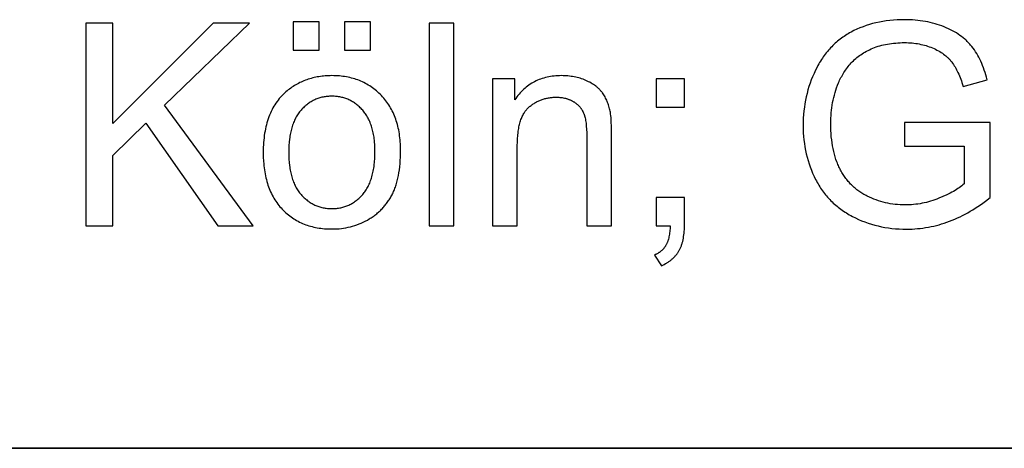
# Model space of a CAD drawing. Header units: millimetres. Extents: x -5878 to -4878, y 4408 to 5408.
# Tile 53 of 119: x -4998 to -4972, y 4457 to 4468. Entities that reach past the tile are written whole.
import ezdxf

# ---------------------------------------------------------------- set-up
doc = ezdxf.new("R2010")
doc.units = ezdxf.units.MM
doc.layers.add('SHOW Mini_Safetyfree Holder', color=7, linetype='Continuous', true_color=0x000000)

msp = doc.modelspace()

# ---------------------------------------------------------------- linework, layer by layer
at = {"layer": 'SHOW Mini_Safetyfree Holder'}
for points in [[(-4995.244, 4468.156), (-4995.948, 4468.156)], [(-4995.948, 4468.156), (-4995.948, 4462.84)], [(-4992.604, 4468.156), (-4995.244, 4465.52)], [(-4995.244, 4465.52), (-4995.244, 4468.156)], [(-4993.881, 4466.002), (-4991.65, 4468.156)], [(-4991.65, 4468.156), (-4992.604, 4468.156)], [(-4989.823, 4468.189), (-4990.504, 4468.189)], [(-4990.504, 4468.189), (-4990.504, 4467.445)], [(-4989.823, 4467.445), (-4989.823, 4468.189)], [(-4988.47, 4468.189), (-4989.152, 4468.189)], [(-4989.152, 4468.189), (-4989.152, 4467.445)], [(-4988.47, 4467.445), (-4988.47, 4468.189)], [(-4986.28, 4468.156), (-4986.932, 4468.156)], [(-4986.932, 4468.156), (-4986.932, 4462.84)], [(-4986.28, 4462.84), (-4986.28, 4468.156)], [(-4972.267, 4466.669), (-4972.285, 4466.735), (-4972.303, 4466.8), (-4972.323, 4466.863), (-4972.344, 4466.925), (-4972.365, 4466.985), (-4972.388, 4467.043), (-4972.412, 4467.1), (-4972.436, 4467.155), (-4972.462, 4467.209), (-4972.489, 4467.261), (-4972.516, 4467.311), (-4972.545, 4467.36), (-4972.575, 4467.407), (-4972.605, 4467.453), (-4972.637, 4467.497), (-4972.669, 4467.539), (-4972.686, 4467.56), (-4972.703, 4467.581), (-4972.721, 4467.601), (-4972.739, 4467.621), (-4972.757, 4467.64), (-4972.776, 4467.659), (-4972.795, 4467.678), (-4972.814, 4467.697), (-4972.834, 4467.716), (-4972.855, 4467.734), (-4972.896, 4467.769), (-4972.94, 4467.803), (-4972.985, 4467.836), (-4973.031, 4467.868), (-4973.079, 4467.899), (-4973.129, 4467.929), (-4973.18, 4467.957), (-4973.233, 4467.985), (-4973.287, 4468.011), (-4973.343, 4468.036), (-4973.4, 4468.06), (-4973.459, 4468.082), (-4973.518, 4468.104), (-4973.579, 4468.123), (-4973.64, 4468.142), (-4973.702, 4468.158), (-4973.765, 4468.174), (-4973.829, 4468.188), (-4973.894, 4468.2), (-4973.959, 4468.211), (-4974.026, 4468.22), (-4974.093, 4468.228), (-4974.161, 4468.235), (-4974.23, 4468.24), (-4974.3, 4468.244), (-4974.371, 4468.246), (-4974.443, 4468.247), (-4974.541, 4468.245), (-4974.638, 4468.242), (-4974.734, 4468.235), (-4974.828, 4468.226), (-4974.921, 4468.215), (-4975.012, 4468.201), (-4975.102, 4468.184), (-4975.191, 4468.165), (-4975.278, 4468.143), (-4975.363, 4468.119), (-4975.447, 4468.092), (-4975.53, 4468.063), (-4975.611, 4468.031), (-4975.691, 4467.997), (-4975.769, 4467.96), (-4975.846, 4467.92), (-4975.884, 4467.899), (-4975.921, 4467.878), (-4975.958, 4467.856), (-4975.994, 4467.833), (-4976.03, 4467.81), (-4976.065, 4467.786), (-4976.099, 4467.761), (-4976.133, 4467.735), (-4976.166, 4467.709), (-4976.199, 4467.682), (-4976.231, 4467.655), (-4976.263, 4467.627), (-4976.294, 4467.598), (-4976.325, 4467.568), (-4976.355, 4467.538), (-4976.384, 4467.507), (-4976.413, 4467.476), (-4976.442, 4467.443), (-4976.469, 4467.411), (-4976.497, 4467.377), (-4976.523, 4467.343), (-4976.549, 4467.308), (-4976.575, 4467.272), (-4976.6, 4467.236), (-4976.624, 4467.199), (-4976.648, 4467.161), (-4976.672, 4467.123), (-4976.694, 4467.084), (-4976.717, 4467.044), (-4976.738, 4467.004), (-4976.78, 4466.921), (-4976.819, 4466.837), (-4976.856, 4466.751), (-4976.89, 4466.665), (-4976.922, 4466.578), (-4976.951, 4466.491), (-4976.978, 4466.402), (-4977.002, 4466.313), (-4977.023, 4466.223), (-4977.043, 4466.132), (-4977.059, 4466.04), (-4977.073, 4465.947), (-4977.084, 4465.854), (-4977.093, 4465.76), (-4977.1, 4465.665), (-4977.103, 4465.569), (-4977.105, 4465.472), (-4977.103, 4465.375), (-4977.1, 4465.279), (-4977.093, 4465.184), (-4977.084, 4465.09), (-4977.073, 4464.997), (-4977.059, 4464.906), (-4977.042, 4464.815), (-4977.023, 4464.726), (-4977.001, 4464.638), (-4976.977, 4464.551), (-4976.95, 4464.466), (-4976.921, 4464.381), (-4976.889, 4464.298), (-4976.855, 4464.215), (-4976.818, 4464.134), (-4976.778, 4464.054), (-4976.758, 4464.015), (-4976.736, 4463.976), (-4976.714, 4463.938), (-4976.692, 4463.9), (-4976.669, 4463.863), (-4976.645, 4463.827), (-4976.62, 4463.791), (-4976.595, 4463.756), (-4976.57, 4463.721), (-4976.544, 4463.687), (-4976.517, 4463.653), (-4976.489, 4463.621), (-4976.461, 4463.588), (-4976.433, 4463.556), (-4976.403, 4463.525), (-4976.373, 4463.495), (-4976.343, 4463.465), (-4976.312, 4463.435), (-4976.28, 4463.406), (-4976.248, 4463.378), (-4976.215, 4463.35), (-4976.181, 4463.323), (-4976.147, 4463.297), (-4976.112, 4463.271), (-4976.077, 4463.245), (-4976.041, 4463.221), (-4976.004, 4463.196), (-4975.967, 4463.173), (-4975.929, 4463.15), (-4975.891, 4463.127), (-4975.852, 4463.106), (-4975.812, 4463.084), (-4975.731, 4463.044), (-4975.65, 4463.006), (-4975.567, 4462.97), (-4975.483, 4462.938), (-4975.398, 4462.907), (-4975.312, 4462.88), (-4975.224, 4462.855), (-4975.136, 4462.833), (-4975.046, 4462.813), (-4974.956, 4462.796), (-4974.864, 4462.782), (-4974.771, 4462.77), (-4974.677, 4462.761), (-4974.582, 4462.754), (-4974.486, 4462.75), (-4974.388, 4462.749), (-4974.316, 4462.75), (-4974.244, 4462.752), (-4974.172, 4462.756), (-4974.1, 4462.762), (-4974.029, 4462.769), (-4973.957, 4462.778), (-4973.886, 4462.789), (-4973.815, 4462.801), (-4973.745, 4462.815), (-4973.674, 4462.83), (-4973.604, 4462.847), (-4973.534, 4462.866), (-4973.465, 4462.887), (-4973.395, 4462.909), (-4973.326, 4462.932), (-4973.257, 4462.957), (-4973.188, 4462.984), (-4973.12, 4463.013), (-4973.051, 4463.043), (-4972.983, 4463.074), (-4972.916, 4463.108), (-4972.848, 4463.143), (-4972.781, 4463.179), (-4972.714, 4463.217), (-4972.647, 4463.257), (-4972.581, 4463.298), (-4972.514, 4463.341), (-4972.448, 4463.385), (-4972.383, 4463.432), (-4972.317, 4463.479), (-4972.187, 4463.579)], [(-4972.876, 4463.935), (-4972.905, 4463.91), (-4972.936, 4463.885), (-4972.968, 4463.861), (-4973.002, 4463.837), (-4973.037, 4463.812), (-4973.074, 4463.788), (-4973.113, 4463.765), (-4973.154, 4463.741), (-4973.196, 4463.718), (-4973.239, 4463.695), (-4973.332, 4463.649), (-4973.431, 4463.604), (-4973.536, 4463.559), (-4973.591, 4463.538), (-4973.645, 4463.518), (-4973.7, 4463.5), (-4973.755, 4463.482), (-4973.81, 4463.467), (-4973.866, 4463.452), (-4973.921, 4463.439), (-4973.977, 4463.428), (-4974.033, 4463.417), (-4974.089, 4463.408), (-4974.145, 4463.401), (-4974.201, 4463.395), (-4974.258, 4463.39), (-4974.314, 4463.386), (-4974.371, 4463.384), (-4974.428, 4463.384), (-4974.494, 4463.384), (-4974.559, 4463.387), (-4974.623, 4463.392), (-4974.688, 4463.398), (-4974.751, 4463.406), (-4974.815, 4463.416), (-4974.877, 4463.428), (-4974.94, 4463.442), (-4975.002, 4463.457), (-4975.063, 4463.474), (-4975.124, 4463.493), (-4975.184, 4463.514), (-4975.244, 4463.537), (-4975.304, 4463.561), (-4975.363, 4463.588), (-4975.422, 4463.616), (-4975.451, 4463.63), (-4975.48, 4463.646), (-4975.508, 4463.661), (-4975.535, 4463.678), (-4975.563, 4463.694), (-4975.59, 4463.711), (-4975.616, 4463.729), (-4975.642, 4463.747), (-4975.667, 4463.766), (-4975.693, 4463.785), (-4975.717, 4463.804), (-4975.741, 4463.824), (-4975.765, 4463.845), (-4975.789, 4463.866), (-4975.812, 4463.887), (-4975.834, 4463.909), (-4975.856, 4463.932), (-4975.878, 4463.955), (-4975.899, 4463.978), (-4975.92, 4464.002), (-4975.94, 4464.026), (-4975.96, 4464.051), (-4975.979, 4464.077), (-4975.998, 4464.102), (-4976.017, 4464.129), (-4976.035, 4464.156), (-4976.053, 4464.183), (-4976.07, 4464.211), (-4976.087, 4464.239), (-4976.103, 4464.268), (-4976.119, 4464.297), (-4976.135, 4464.326), (-4976.15, 4464.357), (-4976.164, 4464.387), (-4976.178, 4464.418), (-4976.192, 4464.45), (-4976.205, 4464.482), (-4976.218, 4464.514), (-4976.242, 4464.58), (-4976.264, 4464.648), (-4976.284, 4464.718), (-4976.302, 4464.79), (-4976.318, 4464.863), (-4976.332, 4464.938), (-4976.345, 4465.015), (-4976.355, 4465.094), (-4976.364, 4465.175), (-4976.371, 4465.258), (-4976.376, 4465.342), (-4976.378, 4465.428), (-4976.379, 4465.516), (-4976.379, 4465.588), (-4976.376, 4465.659), (-4976.372, 4465.729), (-4976.367, 4465.799), (-4976.36, 4465.868), (-4976.351, 4465.937), (-4976.34, 4466.004), (-4976.329, 4466.072), (-4976.315, 4466.138), (-4976.3, 4466.204), (-4976.283, 4466.269), (-4976.265, 4466.334), (-4976.245, 4466.398), (-4976.224, 4466.461), (-4976.201, 4466.524), (-4976.176, 4466.586), (-4976.161, 4466.621), (-4976.145, 4466.657), (-4976.128, 4466.691), (-4976.11, 4466.726), (-4976.092, 4466.76), (-4976.073, 4466.794), (-4976.053, 4466.827), (-4976.033, 4466.86), (-4976.011, 4466.893), (-4975.989, 4466.925), (-4975.966, 4466.957), (-4975.943, 4466.989), (-4975.918, 4467.02), (-4975.893, 4467.051), (-4975.867, 4467.081), (-4975.841, 4467.112), (-4975.813, 4467.141), (-4975.785, 4467.17), (-4975.755, 4467.198), (-4975.724, 4467.225), (-4975.693, 4467.252), (-4975.66, 4467.278), (-4975.626, 4467.303), (-4975.591, 4467.328), (-4975.555, 4467.352), (-4975.518, 4467.375), (-4975.48, 4467.397), (-4975.441, 4467.419), (-4975.4, 4467.439), (-4975.359, 4467.46), (-4975.317, 4467.479), (-4975.273, 4467.498), (-4975.229, 4467.516), (-4975.183, 4467.532), (-4975.137, 4467.548), (-4975.089, 4467.562), (-4975.041, 4467.575), (-4974.991, 4467.587), (-4974.94, 4467.598), (-4974.889, 4467.608), (-4974.836, 4467.617), (-4974.783, 4467.624), (-4974.728, 4467.63), (-4974.672, 4467.635), (-4974.615, 4467.639), (-4974.558, 4467.642), (-4974.499, 4467.644), (-4974.439, 4467.645), (-4974.389, 4467.644), (-4974.34, 4467.642), (-4974.291, 4467.64), (-4974.242, 4467.636), (-4974.195, 4467.631), (-4974.147, 4467.625), (-4974.101, 4467.618), (-4974.055, 4467.61), (-4974.009, 4467.6), (-4973.964, 4467.59), (-4973.92, 4467.579), (-4973.876, 4467.566), (-4973.833, 4467.552), (-4973.79, 4467.538), (-4973.748, 4467.522), (-4973.707, 4467.505), (-4973.666, 4467.487), (-4973.627, 4467.469), (-4973.588, 4467.449), (-4973.551, 4467.429), (-4973.515, 4467.409), (-4973.481, 4467.387), (-4973.447, 4467.365), (-4973.415, 4467.342), (-4973.384, 4467.319), (-4973.354, 4467.294), (-4973.325, 4467.269), (-4973.311, 4467.257), (-4973.297, 4467.244), (-4973.284, 4467.23), (-4973.271, 4467.217), (-4973.258, 4467.204), (-4973.246, 4467.19), (-4973.234, 4467.176), (-4973.222, 4467.162), (-4973.21, 4467.148), (-4973.199, 4467.133), (-4973.177, 4467.104), (-4973.155, 4467.073), (-4973.134, 4467.04), (-4973.114, 4467.006), (-4973.094, 4466.971), (-4973.074, 4466.935), (-4973.055, 4466.897), (-4973.036, 4466.858), (-4973.017, 4466.817), (-4972.999, 4466.775), (-4972.982, 4466.732), (-4972.965, 4466.687), (-4972.948, 4466.641), (-4972.932, 4466.594), (-4972.902, 4466.495)], [(-4990.504, 4467.445), (-4989.823, 4467.445)], [(-4989.152, 4467.445), (-4988.47, 4467.445)], [(-4984.68, 4466.691), (-4985.268, 4466.691)], [(-4985.268, 4466.691), (-4985.268, 4462.84)], [(-4982.138, 4465.208), (-4982.14, 4465.417), (-4982.147, 4465.593), (-4982.152, 4465.668), (-4982.159, 4465.735), (-4982.162, 4465.765), (-4982.166, 4465.793), (-4982.17, 4465.819), (-4982.174, 4465.842), (-4982.182, 4465.877), (-4982.19, 4465.911), (-4982.199, 4465.944), (-4982.209, 4465.977), (-4982.219, 4466.009), (-4982.23, 4466.041), (-4982.242, 4466.072), (-4982.254, 4466.102), (-4982.267, 4466.132), (-4982.281, 4466.162), (-4982.295, 4466.19), (-4982.31, 4466.218), (-4982.326, 4466.246), (-4982.343, 4466.273), (-4982.36, 4466.299), (-4982.377, 4466.325), (-4982.387, 4466.337), (-4982.396, 4466.35), (-4982.406, 4466.362), (-4982.416, 4466.374), (-4982.426, 4466.386), (-4982.437, 4466.398), (-4982.448, 4466.41), (-4982.459, 4466.421), (-4982.471, 4466.433), (-4982.482, 4466.444), (-4982.495, 4466.455), (-4982.507, 4466.466), (-4982.52, 4466.477), (-4982.533, 4466.487), (-4982.546, 4466.498), (-4982.559, 4466.508), (-4982.587, 4466.528), (-4982.616, 4466.548), (-4982.646, 4466.567), (-4982.678, 4466.585), (-4982.71, 4466.603), (-4982.744, 4466.62), (-4982.779, 4466.637), (-4982.814, 4466.653), (-4982.851, 4466.668), (-4982.888, 4466.682), (-4982.926, 4466.695), (-4982.964, 4466.708), (-4983.002, 4466.719), (-4983.041, 4466.729), (-4983.081, 4466.738), (-4983.12, 4466.747), (-4983.161, 4466.754), (-4983.201, 4466.76), (-4983.242, 4466.766), (-4983.284, 4466.77), (-4983.326, 4466.773), (-4983.368, 4466.776), (-4983.411, 4466.777), (-4983.455, 4466.778), (-4983.504, 4466.777), (-4983.553, 4466.775), (-4983.601, 4466.772), (-4983.649, 4466.768), (-4983.696, 4466.762), (-4983.742, 4466.756), (-4983.787, 4466.748), (-4983.832, 4466.738), (-4983.876, 4466.728), (-4983.919, 4466.716), (-4983.961, 4466.703), (-4984.003, 4466.689), (-4984.043, 4466.673), (-4984.084, 4466.656), (-4984.123, 4466.638), (-4984.162, 4466.619), (-4984.2, 4466.599), (-4984.237, 4466.577), (-4984.273, 4466.554), (-4984.309, 4466.53), (-4984.344, 4466.505), (-4984.378, 4466.478), (-4984.412, 4466.45), (-4984.445, 4466.421), (-4984.477, 4466.391), (-4984.508, 4466.359), (-4984.538, 4466.326), (-4984.568, 4466.292), (-4984.597, 4466.257), (-4984.626, 4466.22), (-4984.653, 4466.182), (-4984.68, 4466.143)], [(-4984.68, 4466.143), (-4984.68, 4466.691)], [(-4980.223, 4466.691), (-4980.967, 4466.691)], [(-4980.967, 4466.691), (-4980.967, 4465.947)], [(-4980.223, 4465.947), (-4980.223, 4466.691)], [(-4972.902, 4466.495), (-4972.267, 4466.669)], [(-4984.615, 4464.943), (-4984.614, 4465.034), (-4984.61, 4465.12), (-4984.604, 4465.204), (-4984.596, 4465.283), (-4984.591, 4465.321), (-4984.585, 4465.359), (-4984.579, 4465.395), (-4984.572, 4465.431), (-4984.565, 4465.466), (-4984.557, 4465.499), (-4984.548, 4465.532), (-4984.539, 4465.564), (-4984.53, 4465.595), (-4984.519, 4465.625), (-4984.508, 4465.654), (-4984.497, 4465.682), (-4984.485, 4465.709), (-4984.472, 4465.736), (-4984.459, 4465.761), (-4984.445, 4465.785), (-4984.438, 4465.797), (-4984.43, 4465.809), (-4984.423, 4465.82), (-4984.415, 4465.831), (-4984.407, 4465.842), (-4984.399, 4465.853), (-4984.391, 4465.864), (-4984.383, 4465.874), (-4984.375, 4465.884), (-4984.366, 4465.894), (-4984.358, 4465.903), (-4984.349, 4465.912), (-4984.34, 4465.922), (-4984.331, 4465.93), (-4984.322, 4465.939), (-4984.312, 4465.947), (-4984.293, 4465.964), (-4984.274, 4465.979), (-4984.254, 4465.995), (-4984.235, 4466.009), (-4984.215, 4466.024), (-4984.195, 4466.037), (-4984.174, 4466.051), (-4984.154, 4466.063), (-4984.133, 4466.075), (-4984.112, 4466.087), (-4984.091, 4466.098), (-4984.069, 4466.109), (-4984.047, 4466.119), (-4984.025, 4466.128), (-4984.003, 4466.137), (-4983.981, 4466.146), (-4983.958, 4466.154), (-4983.935, 4466.161), (-4983.912, 4466.168), (-4983.889, 4466.175), (-4983.866, 4466.181), (-4983.842, 4466.186), (-4983.818, 4466.191), (-4983.794, 4466.196), (-4983.769, 4466.2), (-4983.745, 4466.203), (-4983.72, 4466.206), (-4983.695, 4466.208), (-4983.67, 4466.21), (-4983.644, 4466.211), (-4983.618, 4466.212), (-4983.592, 4466.212), (-4983.56, 4466.212), (-4983.528, 4466.21), (-4983.497, 4466.208), (-4983.466, 4466.205), (-4983.436, 4466.201), (-4983.406, 4466.196), (-4983.377, 4466.19), (-4983.348, 4466.183), (-4983.334, 4466.179), (-4983.32, 4466.175), (-4983.306, 4466.171), (-4983.292, 4466.166), (-4983.279, 4466.161), (-4983.265, 4466.156), (-4983.252, 4466.151), (-4983.238, 4466.146), (-4983.225, 4466.14), (-4983.212, 4466.134), (-4983.199, 4466.128), (-4983.187, 4466.122), (-4983.174, 4466.115), (-4983.162, 4466.109), (-4983.149, 4466.102), (-4983.137, 4466.094), (-4983.125, 4466.087), (-4983.113, 4466.079), (-4983.102, 4466.072), (-4983.091, 4466.064), (-4983.079, 4466.056), (-4983.069, 4466.047), (-4983.058, 4466.039), (-4983.048, 4466.03), (-4983.037, 4466.022), (-4983.027, 4466.013), (-4983.018, 4466.004), (-4983.008, 4465.995), (-4982.999, 4465.985), (-4982.99, 4465.976), (-4982.981, 4465.966), (-4982.973, 4465.957), (-4982.964, 4465.947), (-4982.956, 4465.936), (-4982.948, 4465.926), (-4982.941, 4465.916), (-4982.933, 4465.905), (-4982.926, 4465.895), (-4982.919, 4465.884), (-4982.913, 4465.873), (-4982.906, 4465.861), (-4982.9, 4465.85), (-4982.894, 4465.839), (-4982.888, 4465.827), (-4982.882, 4465.815), (-4982.877, 4465.803), (-4982.872, 4465.791), (-4982.867, 4465.779), (-4982.862, 4465.766), (-4982.858, 4465.753), (-4982.853, 4465.74), (-4982.849, 4465.726), (-4982.841, 4465.698), (-4982.834, 4465.667), (-4982.827, 4465.636), (-4982.821, 4465.602), (-4982.815, 4465.567), (-4982.81, 4465.531), (-4982.805, 4465.493), (-4982.802, 4465.453), (-4982.796, 4465.369), (-4982.792, 4465.279), (-4982.791, 4465.182)], [(-4991.552, 4462.84), (-4993.881, 4466.002)], [(-4980.967, 4465.947), (-4980.223, 4465.947)], [(-4995.244, 4464.682), (-4994.374, 4465.53)], [(-4994.374, 4465.53), (-4992.481, 4462.84)], [(-4972.187, 4465.552), (-4974.439, 4465.549)], [(-4974.439, 4465.549), (-4974.439, 4464.925)], [(-4972.187, 4463.579), (-4972.187, 4465.552)], [(-4982.791, 4465.182), (-4982.791, 4462.84)], [(-4982.138, 4462.84), (-4982.138, 4465.208)], [(-4984.615, 4462.84), (-4984.615, 4464.943)], [(-4974.439, 4464.925), (-4972.876, 4464.925)], [(-4972.876, 4464.925), (-4972.876, 4463.935)], [(-4995.244, 4462.84), (-4995.244, 4464.682)], [(-4980.223, 4463.583), (-4980.967, 4463.583)], [(-4980.967, 4463.583), (-4980.967, 4462.84)], [(-4980.223, 4462.84), (-4980.223, 4463.583)], [(-4995.948, 4462.84), (-4995.244, 4462.84)], [(-4992.481, 4462.84), (-4991.552, 4462.84)], [(-4986.932, 4462.84), (-4986.28, 4462.84)], [(-4985.268, 4462.84), (-4984.615, 4462.84)], [(-4982.791, 4462.84), (-4982.138, 4462.84)], [(-4980.597, 4462.84), (-4980.599, 4462.799), (-4980.601, 4462.759), (-4980.604, 4462.721), (-4980.608, 4462.684), (-4980.612, 4462.648), (-4980.617, 4462.614), (-4980.623, 4462.58), (-4980.63, 4462.548), (-4980.637, 4462.517), (-4980.644, 4462.487), (-4980.653, 4462.459), (-4980.658, 4462.445), (-4980.662, 4462.431), (-4980.667, 4462.418), (-4980.672, 4462.405), (-4980.677, 4462.392), (-4980.683, 4462.38), (-4980.688, 4462.368), (-4980.694, 4462.356), (-4980.7, 4462.345), (-4980.706, 4462.334), (-4980.712, 4462.323), (-4980.718, 4462.312), (-4980.725, 4462.301), (-4980.732, 4462.291), (-4980.739, 4462.281), (-4980.746, 4462.271), (-4980.754, 4462.261), (-4980.761, 4462.251), (-4980.769, 4462.241), (-4980.778, 4462.232), (-4980.786, 4462.223), (-4980.794, 4462.214), (-4980.803, 4462.205), (-4980.812, 4462.196), (-4980.821, 4462.188), (-4980.831, 4462.179), (-4980.84, 4462.171), (-4980.85, 4462.163), (-4980.86, 4462.155), (-4980.871, 4462.147), (-4980.881, 4462.14), (-4980.892, 4462.132), (-4980.903, 4462.125), (-4980.914, 4462.118), (-4980.925, 4462.111), (-4980.937, 4462.104), (-4980.948, 4462.098), (-4980.96, 4462.091), (-4980.973, 4462.085), (-4980.985, 4462.079), (-4981.01, 4462.067)], [(-4980.967, 4462.84), (-4980.597, 4462.84)], [(-4980.829, 4461.788), (-4980.79, 4461.806), (-4980.753, 4461.824), (-4980.717, 4461.844), (-4980.699, 4461.854), (-4980.682, 4461.864), (-4980.665, 4461.874), (-4980.648, 4461.885), (-4980.632, 4461.896), (-4980.616, 4461.907), (-4980.601, 4461.919), (-4980.586, 4461.93), (-4980.571, 4461.942), (-4980.556, 4461.954), (-4980.542, 4461.967), (-4980.528, 4461.979), (-4980.514, 4461.992), (-4980.501, 4462.005), (-4980.488, 4462.018), (-4980.476, 4462.031), (-4980.464, 4462.045), (-4980.452, 4462.059), (-4980.44, 4462.073), (-4980.429, 4462.087), (-4980.418, 4462.102), (-4980.407, 4462.117), (-4980.397, 4462.131), (-4980.387, 4462.147), (-4980.378, 4462.162), (-4980.368, 4462.178), (-4980.36, 4462.194), (-4980.351, 4462.21), (-4980.343, 4462.226), (-4980.334, 4462.243), (-4980.327, 4462.26), (-4980.319, 4462.278), (-4980.312, 4462.296), (-4980.305, 4462.314), (-4980.298, 4462.332), (-4980.292, 4462.351), (-4980.286, 4462.37), (-4980.28, 4462.389), (-4980.269, 4462.428), (-4980.26, 4462.469), (-4980.251, 4462.511), (-4980.244, 4462.554), (-4980.238, 4462.599), (-4980.232, 4462.645), (-4980.228, 4462.691), (-4980.226, 4462.74), (-4980.224, 4462.789), (-4980.223, 4462.84)], [(-4981.01, 4462.067), (-4980.829, 4461.788)]]:
    msp.add_lwpolyline(points, dxfattribs=at)
for points in [[(-4991.291, 4464.765), (-4991.289, 4464.645), (-4991.284, 4464.528), (-4991.279, 4464.472), (-4991.274, 4464.415), (-4991.267, 4464.36), (-4991.26, 4464.306), (-4991.252, 4464.253), (-4991.243, 4464.2), (-4991.232, 4464.149), (-4991.221, 4464.098), (-4991.209, 4464.048), (-4991.196, 4463.999), (-4991.182, 4463.951), (-4991.167, 4463.904), (-4991.151, 4463.858), (-4991.134, 4463.812), (-4991.116, 4463.768), (-4991.097, 4463.724), (-4991.077, 4463.682), (-4991.056, 4463.64), (-4991.034, 4463.599), (-4991.011, 4463.559), (-4990.987, 4463.52), (-4990.962, 4463.482), (-4990.936, 4463.444), (-4990.91, 4463.408), (-4990.882, 4463.372), (-4990.853, 4463.338), (-4990.823, 4463.304), (-4990.793, 4463.271), (-4990.761, 4463.239), (-4990.729, 4463.208), (-4990.696, 4463.178), (-4990.663, 4463.15), (-4990.629, 4463.122), (-4990.595, 4463.095), (-4990.56, 4463.069), (-4990.524, 4463.044), (-4990.488, 4463.02), (-4990.451, 4462.998), (-4990.413, 4462.976), (-4990.375, 4462.955), (-4990.336, 4462.935), (-4990.297, 4462.917), (-4990.257, 4462.899), (-4990.217, 4462.882), (-4990.175, 4462.866), (-4990.134, 4462.852), (-4990.091, 4462.838), (-4990.048, 4462.825), (-4990.005, 4462.814), (-4989.96, 4462.803), (-4989.916, 4462.794), (-4989.87, 4462.785), (-4989.824, 4462.777), (-4989.778, 4462.771), (-4989.73, 4462.765), (-4989.683, 4462.761), (-4989.634, 4462.757), (-4989.585, 4462.755), (-4989.536, 4462.753), (-4989.485, 4462.753), (-4989.423, 4462.753), (-4989.361, 4462.756), (-4989.299, 4462.761), (-4989.238, 4462.767), (-4989.178, 4462.776), (-4989.118, 4462.786), (-4989.059, 4462.798), (-4989.001, 4462.811), (-4988.943, 4462.827), (-4988.886, 4462.845), (-4988.829, 4462.864), (-4988.773, 4462.885), (-4988.718, 4462.908), (-4988.663, 4462.933), (-4988.609, 4462.96), (-4988.555, 4462.988), (-4988.503, 4463.018), (-4988.477, 4463.034), (-4988.452, 4463.05), (-4988.427, 4463.067), (-4988.402, 4463.083), (-4988.378, 4463.1), (-4988.355, 4463.118), (-4988.332, 4463.136), (-4988.309, 4463.154), (-4988.286, 4463.173), (-4988.264, 4463.192), (-4988.242, 4463.211), (-4988.221, 4463.231), (-4988.2, 4463.251), (-4988.18, 4463.272), (-4988.16, 4463.292), (-4988.14, 4463.314), (-4988.121, 4463.335), (-4988.102, 4463.357), (-4988.083, 4463.38), (-4988.065, 4463.402), (-4988.048, 4463.425), (-4988.03, 4463.449), (-4988.013, 4463.473), (-4987.997, 4463.497), (-4987.981, 4463.522), (-4987.965, 4463.547), (-4987.95, 4463.572), (-4987.935, 4463.598), (-4987.92, 4463.624), (-4987.906, 4463.65), (-4987.892, 4463.677), (-4987.879, 4463.705), (-4987.866, 4463.733), (-4987.854, 4463.762), (-4987.842, 4463.791), (-4987.83, 4463.821), (-4987.819, 4463.852), (-4987.808, 4463.883), (-4987.798, 4463.915), (-4987.788, 4463.947), (-4987.77, 4464.014), (-4987.754, 4464.084), (-4987.739, 4464.156), (-4987.726, 4464.23), (-4987.714, 4464.307), (-4987.705, 4464.386), (-4987.697, 4464.468), (-4987.691, 4464.552), (-4987.686, 4464.639), (-4987.684, 4464.728), (-4987.683, 4464.82), (-4987.683, 4464.877), (-4987.685, 4464.933), (-4987.687, 4464.988), (-4987.691, 4465.043), (-4987.695, 4465.097), (-4987.701, 4465.15), (-4987.707, 4465.202), (-4987.714, 4465.254), (-4987.723, 4465.304), (-4987.732, 4465.354), (-4987.743, 4465.403), (-4987.754, 4465.452), (-4987.766, 4465.5), (-4987.779, 4465.546), (-4987.794, 4465.593), (-4987.809, 4465.638), (-4987.825, 4465.682), (-4987.842, 4465.726), (-4987.861, 4465.769), (-4987.88, 4465.811), (-4987.9, 4465.853), (-4987.921, 4465.893), (-4987.943, 4465.933), (-4987.967, 4465.972), (-4987.991, 4466.011), (-4988.016, 4466.048), (-4988.042, 4466.085), (-4988.069, 4466.121), (-4988.097, 4466.156), (-4988.126, 4466.191), (-4988.156, 4466.225), (-4988.187, 4466.258), (-4988.219, 4466.29), (-4988.251, 4466.321), (-4988.284, 4466.351), (-4988.318, 4466.379), (-4988.352, 4466.407), (-4988.386, 4466.434), (-4988.421, 4466.46), (-4988.457, 4466.485), (-4988.494, 4466.509), (-4988.53, 4466.532), (-4988.568, 4466.554), (-4988.606, 4466.575), (-4988.645, 4466.594), (-4988.684, 4466.613), (-4988.723, 4466.631), (-4988.764, 4466.648), (-4988.805, 4466.664), (-4988.846, 4466.678), (-4988.888, 4466.692), (-4988.93, 4466.705), (-4988.974, 4466.716), (-4989.017, 4466.727), (-4989.062, 4466.737), (-4989.106, 4466.745), (-4989.152, 4466.753), (-4989.198, 4466.76), (-4989.244, 4466.765), (-4989.291, 4466.77), (-4989.339, 4466.773), (-4989.387, 4466.776), (-4989.436, 4466.777), (-4989.485, 4466.778), (-4989.53, 4466.777), (-4989.574, 4466.776), (-4989.617, 4466.774), (-4989.661, 4466.771), (-4989.703, 4466.767), (-4989.746, 4466.763), (-4989.787, 4466.757), (-4989.829, 4466.751), (-4989.87, 4466.744), (-4989.911, 4466.736), (-4989.951, 4466.727), (-4989.991, 4466.718), (-4990.03, 4466.707), (-4990.069, 4466.696), (-4990.107, 4466.684), (-4990.145, 4466.671), (-4990.183, 4466.657), (-4990.22, 4466.642), (-4990.257, 4466.627), (-4990.293, 4466.611), (-4990.329, 4466.594), (-4990.365, 4466.576), (-4990.4, 4466.557), (-4990.435, 4466.537), (-4990.469, 4466.517), (-4990.503, 4466.495), (-4990.536, 4466.473), (-4990.569, 4466.45), (-4990.601, 4466.426), (-4990.634, 4466.402), (-4990.665, 4466.376), (-4990.697, 4466.35), (-4990.733, 4466.317), (-4990.769, 4466.283), (-4990.803, 4466.249), (-4990.836, 4466.213), (-4990.868, 4466.176), (-4990.899, 4466.137), (-4990.928, 4466.098), (-4990.957, 4466.058), (-4990.984, 4466.016), (-4991.01, 4465.974), (-4991.035, 4465.93), (-4991.059, 4465.886), (-4991.082, 4465.84), (-4991.103, 4465.793), (-4991.123, 4465.745), (-4991.143, 4465.696), (-4991.161, 4465.646), (-4991.177, 4465.595), (-4991.193, 4465.543), (-4991.208, 4465.49), (-4991.221, 4465.435), (-4991.233, 4465.38), (-4991.244, 4465.323), (-4991.254, 4465.265), (-4991.263, 4465.207), (-4991.27, 4465.147), (-4991.277, 4465.086), (-4991.282, 4465.024), (-4991.286, 4464.961), (-4991.289, 4464.897), (-4991.291, 4464.832)], [(-4990.62, 4464.765), (-4990.619, 4464.674), (-4990.615, 4464.586), (-4990.609, 4464.501), (-4990.6, 4464.419), (-4990.595, 4464.378), (-4990.589, 4464.339), (-4990.582, 4464.301), (-4990.575, 4464.263), (-4990.567, 4464.225), (-4990.559, 4464.189), (-4990.549, 4464.153), (-4990.54, 4464.118), (-4990.529, 4464.084), (-4990.518, 4464.051), (-4990.507, 4464.018), (-4990.494, 4463.986), (-4990.481, 4463.954), (-4990.468, 4463.924), (-4990.454, 4463.894), (-4990.439, 4463.865), (-4990.423, 4463.836), (-4990.407, 4463.808), (-4990.391, 4463.781), (-4990.373, 4463.755), (-4990.355, 4463.73), (-4990.337, 4463.705), (-4990.318, 4463.681), (-4990.298, 4463.657), (-4990.277, 4463.635), (-4990.257, 4463.613), (-4990.236, 4463.592), (-4990.214, 4463.571), (-4990.193, 4463.551), (-4990.171, 4463.532), (-4990.148, 4463.514), (-4990.126, 4463.496), (-4990.103, 4463.479), (-4990.08, 4463.463), (-4990.056, 4463.448), (-4990.032, 4463.433), (-4990.008, 4463.419), (-4989.983, 4463.406), (-4989.958, 4463.393), (-4989.933, 4463.381), (-4989.908, 4463.37), (-4989.882, 4463.36), (-4989.856, 4463.35), (-4989.829, 4463.341), (-4989.802, 4463.333), (-4989.775, 4463.325), (-4989.748, 4463.318), (-4989.72, 4463.312), (-4989.692, 4463.307), (-4989.663, 4463.302), (-4989.634, 4463.298), (-4989.605, 4463.295), (-4989.576, 4463.292), (-4989.546, 4463.291), (-4989.516, 4463.29), (-4989.485, 4463.289), (-4989.455, 4463.29), (-4989.425, 4463.291), (-4989.396, 4463.293), (-4989.366, 4463.295), (-4989.337, 4463.298), (-4989.309, 4463.302), (-4989.281, 4463.307), (-4989.253, 4463.312), (-4989.225, 4463.319), (-4989.198, 4463.325), (-4989.171, 4463.333), (-4989.144, 4463.341), (-4989.117, 4463.35), (-4989.091, 4463.36), (-4989.066, 4463.371), (-4989.04, 4463.382), (-4989.015, 4463.394), (-4988.99, 4463.406), (-4988.966, 4463.42), (-4988.942, 4463.434), (-4988.918, 4463.449), (-4988.894, 4463.464), (-4988.871, 4463.48), (-4988.848, 4463.497), (-4988.826, 4463.515), (-4988.803, 4463.533), (-4988.781, 4463.553), (-4988.76, 4463.572), (-4988.739, 4463.593), (-4988.718, 4463.614), (-4988.697, 4463.636), (-4988.677, 4463.659), (-4988.657, 4463.683), (-4988.638, 4463.707), (-4988.619, 4463.732), (-4988.601, 4463.758), (-4988.584, 4463.784), (-4988.567, 4463.812), (-4988.551, 4463.84), (-4988.535, 4463.868), (-4988.521, 4463.898), (-4988.506, 4463.928), (-4988.493, 4463.959), (-4988.48, 4463.991), (-4988.468, 4464.024), (-4988.456, 4464.057), (-4988.445, 4464.091), (-4988.435, 4464.126), (-4988.425, 4464.162), (-4988.416, 4464.198), (-4988.407, 4464.235), (-4988.399, 4464.273), (-4988.392, 4464.312), (-4988.385, 4464.351), (-4988.379, 4464.391), (-4988.374, 4464.432), (-4988.365, 4464.516), (-4988.359, 4464.604), (-4988.355, 4464.694), (-4988.354, 4464.787), (-4988.355, 4464.875), (-4988.359, 4464.96), (-4988.365, 4465.043), (-4988.369, 4465.083), (-4988.374, 4465.123), (-4988.38, 4465.161), (-4988.386, 4465.2), (-4988.392, 4465.237), (-4988.4, 4465.274), (-4988.407, 4465.31), (-4988.416, 4465.346), (-4988.425, 4465.381), (-4988.435, 4465.415), (-4988.445, 4465.448), (-4988.457, 4465.481), (-4988.468, 4465.513), (-4988.481, 4465.545), (-4988.494, 4465.575), (-4988.507, 4465.606), (-4988.522, 4465.635), (-4988.536, 4465.664), (-4988.552, 4465.692), (-4988.568, 4465.719), (-4988.585, 4465.746), (-4988.602, 4465.772), (-4988.62, 4465.797), (-4988.639, 4465.822), (-4988.658, 4465.846), (-4988.678, 4465.869), (-4988.699, 4465.892), (-4988.72, 4465.914), (-4988.741, 4465.935), (-4988.762, 4465.956), (-4988.784, 4465.976), (-4988.806, 4465.995), (-4988.828, 4466.013), (-4988.851, 4466.031), (-4988.873, 4466.047), (-4988.897, 4466.064), (-4988.92, 4466.079), (-4988.944, 4466.094), (-4988.968, 4466.108), (-4988.993, 4466.121), (-4989.017, 4466.134), (-4989.042, 4466.146), (-4989.068, 4466.157), (-4989.093, 4466.167), (-4989.119, 4466.177), (-4989.146, 4466.186), (-4989.172, 4466.194), (-4989.199, 4466.202), (-4989.227, 4466.208), (-4989.254, 4466.215), (-4989.282, 4466.22), (-4989.31, 4466.225), (-4989.338, 4466.229), (-4989.367, 4466.232), (-4989.396, 4466.234), (-4989.426, 4466.236), (-4989.455, 4466.237), (-4989.485, 4466.238), (-4989.516, 4466.237), (-4989.546, 4466.236), (-4989.576, 4466.234), (-4989.605, 4466.232), (-4989.634, 4466.229), (-4989.663, 4466.225), (-4989.692, 4466.22), (-4989.72, 4466.215), (-4989.748, 4466.209), (-4989.775, 4466.202), (-4989.802, 4466.194), (-4989.829, 4466.186), (-4989.856, 4466.177), (-4989.882, 4466.167), (-4989.908, 4466.157), (-4989.933, 4466.146), (-4989.958, 4466.134), (-4989.983, 4466.122), (-4990.008, 4466.108), (-4990.032, 4466.094), (-4990.056, 4466.08), (-4990.08, 4466.064), (-4990.103, 4466.048), (-4990.126, 4466.032), (-4990.148, 4466.014), (-4990.171, 4465.996), (-4990.193, 4465.977), (-4990.214, 4465.957), (-4990.236, 4465.937), (-4990.257, 4465.916), (-4990.277, 4465.894), (-4990.298, 4465.871), (-4990.318, 4465.848), (-4990.337, 4465.824), (-4990.355, 4465.799), (-4990.373, 4465.774), (-4990.391, 4465.748), (-4990.407, 4465.721), (-4990.423, 4465.693), (-4990.439, 4465.665), (-4990.454, 4465.636), (-4990.468, 4465.606), (-4990.481, 4465.575), (-4990.494, 4465.544), (-4990.507, 4465.512), (-4990.518, 4465.479), (-4990.529, 4465.446), (-4990.54, 4465.412), (-4990.549, 4465.377), (-4990.559, 4465.341), (-4990.567, 4465.305), (-4990.575, 4465.268), (-4990.582, 4465.23), (-4990.589, 4465.191), (-4990.595, 4465.152), (-4990.6, 4465.112), (-4990.609, 4465.03), (-4990.615, 4464.944), (-4990.619, 4464.856)]]:
    msp.add_lwpolyline(points, close=True, dxfattribs=at)
at = {"layer": 'SHOW Mini_Safetyfree Holder', "color": 18, "lineweight": 35, "true_color": 0x000000}
msp.add_lwpolyline([(-5072.017, 4456.996), (-4893.475, 4456.996)], dxfattribs=at)

doc.saveas('drawing.dxf')
